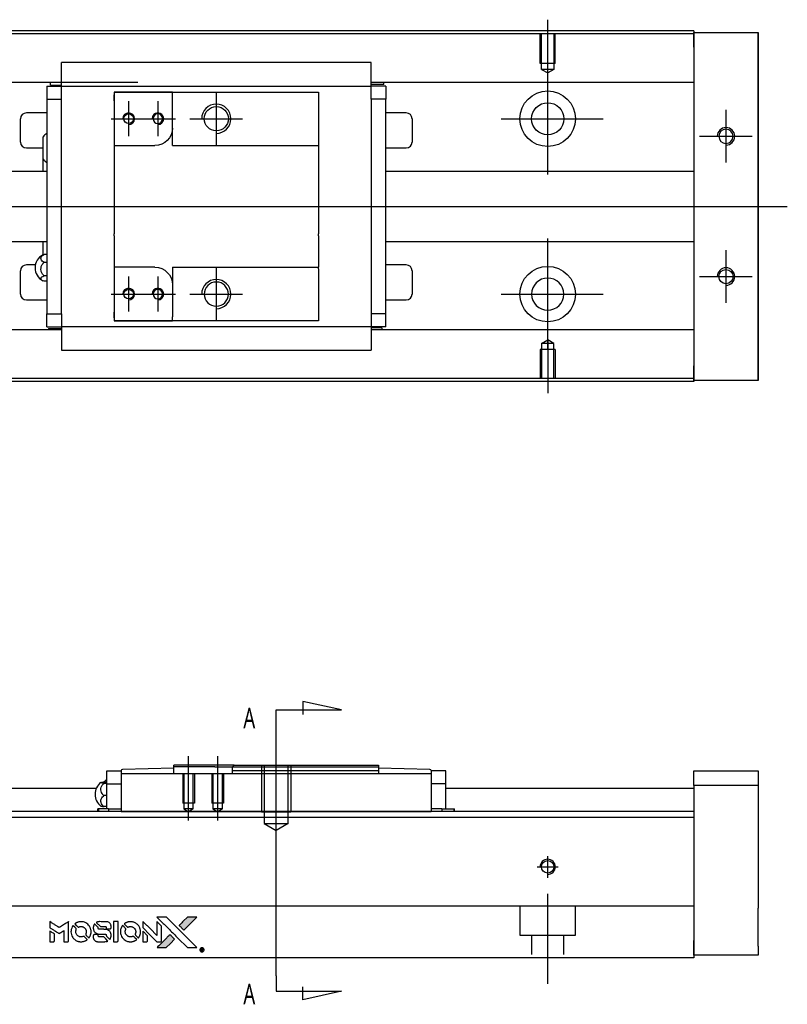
# Model space of a CAD drawing. Header units: millimetres. Extents: x -295 to 3135, y -1402 to 860.
# Tile 31 of 31: x 1608 to 1739, y -250 to -82. Entities that reach past the tile are written whole.
import ezdxf
from ezdxf.lldxf.tags import DXFTag

# ---------------------------------------------------------------- set-up
doc = ezdxf.new("R2010")
doc.units = ezdxf.units.MM
doc.layers.get('0').update_dxf_attribs({"linetype": 'CONTINUOUS'})
doc.styles.add('CHN', font='Microsoft JhengHei.ttf')
tags = doc.linetypes.add('DASHED', pattern=[25.72, 12.86, -12.86]).pattern_tags.tags
tags[6:7] = [DXFTag(74, 4), DXFTag(75, 0), DXFTag(340, '0'), DXFTag(46, 0.0), DXFTag(50, 0.0), DXFTag(44, 0.0), DXFTag(45, 0.0)]
tags[4:5] = [DXFTag(74, 4), DXFTag(75, 0), DXFTag(340, '0'), DXFTag(46, 0.0), DXFTag(50, 0.0), DXFTag(44, 0.0), DXFTag(45, 0.0)]
tags = doc.linetypes.add('HIDDEN', pattern=[0.5, 0.25, -0.25]).pattern_tags.tags
tags[6:7] = [DXFTag(74, 4), DXFTag(75, 0), DXFTag(340, '0'), DXFTag(46, 0.0), DXFTag(50, 0.0), DXFTag(44, 0.0), DXFTag(45, 0.0)]
tags[4:5] = [DXFTag(74, 4), DXFTag(75, 0), DXFTag(340, '0'), DXFTag(46, 0.0), DXFTag(50, 0.0), DXFTag(44, 0.0), DXFTag(45, 0.0)]

# ---------------------------------------------------------------- blocks, each defined once
blk = doc.blocks.new('MosionX logo(完整正式版)')
h = blk.add_hatch(color=22)
h.dxf.hatch_style = 1
h.paths.add_polyline_path([(-1416, 1831), (-1517, 1831), (-1619, 1831), (-1707, 1742, 0.000288), (-1740, 1709, 0.000479), (-1769, 1680, 0.000013), (-1794, 1654, 0.197177), (-1794, 1654, 0.197497), (-1794, 1653, 0.00004), (-1779, 1638, 0.000834), (-1763, 1622, 0.000506), (-1744, 1603), (-1694, 1552), (-1555, 1692)])
h.paths.add_polyline_path([(-1892, 1355), (-1942, 1405, 0.000476), (-1962, 1424, 0.000789), (-1978, 1441, 0.000035), (-1993, 1455, 0.19758), (-1993, 1456, 0.198396), (-1994, 1455, 0.000019), (-2014, 1435, 0.000582), (-2036, 1413, 0.000351), (-2062, 1387, 0.000108), (-2174, 1275, 0.000692), (-2230, 1218, 0.000077), (-2269, 1179, 0.197527), (-2269, 1178, 0.410181), (-2269, 1177, 0.000493), (-2248, 1177, 0.002424), (-2219, 1177, 0.000529), (-2169, 1177), (-2070, 1177), (-1981, 1266)])
at = {"color": 22}
for points in [[(-4562, 1668), (-4562, 1603), (-4545, 1592, -0.000297), (-4534, 1586, -0.000037), (-4510, 1571, -0.000043), (-4482, 1554, -0.000036), (-4452, 1535, 0.000044), (-4422, 1517, 0.000063), (-4396, 1501, 0.000035), (-4374, 1488, 0.0009), (-4368, 1484), (-4360, 1479), (-4348, 1486, 0.001175), (-4342, 1490, 0.000208), (-4329, 1498, 0.000225), (-4315, 1506, 0.000203), (-4300, 1516, -0.000711), (-4286, 1525, -0.001119), (-4274, 1532, -0.000263), (-4263, 1539, -0.04589), (-4262, 1539, -0.519312), (-4261, 1539, -0.001914), (-4261, 1521, -0.003124), (-4260, 1493, -0.000285), (-4260, 1421), (-4260, 1303), (-4219, 1303, 0.001727), (-4189, 1303, 0.025279), (-4179, 1303, 0.073886), (-4173, 1305, 0.07426), (-4167, 1308, 0.03264), (-4166, 1310, 0.01784), (-4164, 1311, 0.017712), (-4163, 1313, 0.026854), (-4162, 1315), (-4160, 1319), (-4160, 1526), (-4159, 1733), (-4162, 1731, -0.004595), (-4163, 1730, -0.00016), (-4169, 1726, -0.000298), (-4177, 1722, -0.000208), (-4185, 1717, 0.000986), (-4210, 1701, 0.00025), (-4250, 1676, 0.000268), (-4292, 1650, 0.000436), (-4329, 1627, -0.002932), (-4341, 1619, -0.004718), (-4351, 1613, -0.001113), (-4360, 1608, -0.227179), (-4361, 1608, -0.045982), (-4362, 1608, -0.000145), (-4374, 1616, -0.000825), (-4387, 1624, -0.000517), (-4403, 1634, 0.000056), (-4458, 1668, 0.000289), (-4488, 1687, 0.000481), (-4511, 1701, 0.000418), (-4535, 1715), (-4562, 1732)], [(-3917, 1731, 0.024131), (-3935, 1728, 0.022344), (-3954, 1723, 0.021883), (-3972, 1717, 0.020884), (-3990, 1709, 0.010669), (-4000, 1703, 0.010389), (-4011, 1697, 0.010913), (-4020, 1692, 0.022227), (-4026, 1687), (-4029, 1685), (-3996, 1653, 0.002452), (-3984, 1640, 0.003628), (-3972, 1630, 0.001662), (-3963, 1621, 0.070159), (-3960, 1619, 0.047671), (-3958, 1618, 0.018624), (-3956, 1618, 0.017921), (-3953, 1617, 0.018804), (-3950, 1617, 0.018255), (-3946, 1617, 0.041312), (-3943, 1617, 0.037164), (-3939, 1618, 0.012342), (-3935, 1620, -0.015101), (-3924, 1624, -0.035998), (-3916, 1626, -0.033244), (-3907, 1627, -0.011249), (-3894, 1627, -0.004059), (-3883, 1627, -0.019693), (-3877, 1627, -0.027943), (-3872, 1626, -0.014411), (-3866, 1624, -0.033089), (-3851, 1619, -0.033887), (-3838, 1613, -0.034021), (-3825, 1604, -0.033942), (-3814, 1594, -0.02816), (-3804, 1582, -0.035032), (-3796, 1570, -0.035269), (-3790, 1557, -0.029196), (-3785, 1543, -0.037862), (-3782, 1526, -0.043657), (-3782, 1510, -0.043064), (-3784, 1494, -0.035184), (-3790, 1477, 0.033699), (-3792, 1470, 0.052815), (-3793, 1463, 0.059167), (-3793, 1456, 0.058972), (-3791, 1450, 0.059208), (-3788, 1445, 0.021125), (-3783, 1439, 0.008691), (-3773, 1429, 0.000851), (-3749, 1405, 0.001873), (-3736, 1393, 0.013884), (-3730, 1387, 0.022355), (-3726, 1385, 0.341453), (-3725, 1385, 0.073011), (-3722, 1388, 0.004587), (-3714, 1399, 0.00748), (-3707, 1411, 0.016837), (-3702, 1420, 0.028606), (-3692, 1443, 0.031352), (-3685, 1465, 0.031004), (-3681, 1489, 0.0268), (-3680, 1514, 0.026698), (-3681, 1541, 0.03002), (-3686, 1566, 0.030357), (-3693, 1590, 0.028554), (-3703, 1614, 0.062944), (-3732, 1658, 0.062206), (-3772, 1694, 0.062448), (-3819, 1719, 0.064355), (-3870, 1731, 0.017377), (-3880, 1731, 0.008369), (-3893, 1731, 0.008367), (-3907, 1731, 0.01757)], [(-3516, 1731, 0.018538), (-3522, 1730, 0.010695), (-3530, 1729, 0.01068), (-3538, 1727, 0.017678), (-3544, 1725, 0.013849), (-3551, 1722, 0.011814), (-3559, 1719, 0.004513), (-3566, 1716, 0.290035), (-3566, 1715, 0.196418), (-3566, 1714, 0.000124), (-3554, 1702, 0.001477), (-3540, 1688, 0.000898), (-3524, 1671), (-3481, 1629), (-3427, 1628, -0.001471), (-3387, 1628, -0.028714), (-3374, 1627, -0.097073), (-3367, 1625, -0.084199), (-3361, 1620, -0.042698), (-3359, 1616, -0.053912), (-3357, 1612, -0.051004), (-3356, 1608, -0.032967), (-3355, 1602, 0.00807), (-3355, 1600, 0.003023), (-3355, 1596, 0.002994), (-3355, 1592, 0.003629), (-3355, 1588), (-3354, 1579), (-3313, 1579, 0.001618), (-3293, 1579, 0.005206), (-3280, 1579, 0.00535), (-3271, 1579, 0.060675), (-3268, 1580, 0.048484), (-3266, 1581, 0.02389), (-3264, 1582, 0.022812), (-3261, 1584, 0.02462), (-3259, 1586, 0.061781), (-3255, 1591, 0.080179), (-3253, 1596, 0.048561), (-3252, 1604, 0.010021), (-3251, 1619, 0.016602), (-3252, 1638, 0.031409), (-3254, 1653, 0.036474), (-3258, 1666, 0.03439), (-3263, 1679, 0.065928), (-3277, 1699, 0.069066), (-3296, 1715, 0.065697), (-3319, 1725, 0.051559), (-3346, 1731, 0.020904), (-3360, 1731, 0.000451), (-3431, 1731, 0.000419), (-3502, 1732, 0.022759)], [(-3202, 1517), (-3202, 1303), (-3160, 1303), (-3118, 1303), (-3113, 1306, 0.071429), (-3109, 1309, 0.054799), (-3105, 1313, 0.053585), (-3102, 1318, 0.060698), (-3101, 1323, 0.033975), (-3100, 1332, 0.000112), (-3100, 1441, 0.000726), (-3100, 1548, 0.001084), (-3101, 1641), (-3102, 1732), (-3152, 1732), (-3202, 1732)], [(-2860, 1730, 0.023681), (-2878, 1728, 0.022402), (-2896, 1723, 0.021929), (-2914, 1717, 0.020503), (-2931, 1709, 0.013745), (-2941, 1704, 0.009767), (-2952, 1698, 0.009658), (-2962, 1691, 0.027804), (-2968, 1687), (-2971, 1685), (-2939, 1653, 0.002053), (-2924, 1638, 0.006738), (-2914, 1628, 0.007826), (-2907, 1622, 0.063909), (-2903, 1619, 0.061532), (-2897, 1617, 0.068674), (-2891, 1617, 0.052072), (-2885, 1618, 0.019648), (-2875, 1621, -0.018366), (-2864, 1624, -0.0288), (-2854, 1626, -0.029061), (-2844, 1627, -0.019155), (-2832, 1627, -0.053809), (-2807, 1624, -0.058833), (-2784, 1615, -0.058566), (-2764, 1601, -0.052525), (-2746, 1582, -0.044733), (-2737, 1566, -0.040573), (-2729, 1547, -0.041123), (-2725, 1529, -0.04951), (-2725, 1511, -0.017369), (-2725, 1502, -0.024255), (-2727, 1495, -0.023787), (-2729, 1487, -0.015798), (-2732, 1479, 0.010631), (-2734, 1474, 0.033653), (-2735, 1470, 0.037806), (-2736, 1467, 0.016307), (-2736, 1462, 0.068179), (-2734, 1453, 0.095747), (-2731, 1446, 0.033418), (-2722, 1436, 0.002133), (-2695, 1409, 0.001452), (-2680, 1395, 0.012393), (-2673, 1388, 0.020479), (-2668, 1385, 0.344362), (-2667, 1385, 0.074287), (-2663, 1388, 0.005454), (-2656, 1400, 0.008391), (-2649, 1412, 0.017097), (-2643, 1422, 0.027375), (-2635, 1442, 0.02835), (-2628, 1463, 0.027723), (-2624, 1485, 0.023913), (-2623, 1509, 0.027047), (-2623, 1537, 0.031685), (-2627, 1563, 0.032425), (-2634, 1588, 0.031013), (-2644, 1612, 0.037914), (-2661, 1641, 0.040153), (-2682, 1667, 0.039834), (-2707, 1688, 0.036173), (-2736, 1707, 0.040752), (-2765, 1719, 0.035885), (-2796, 1728, 0.035491), (-2828, 1731, 0.037615)], [(-2572, 1669), (-2572, 1604), (-2422, 1453), (-2271, 1303), (-2229, 1303, 0.0008), (-2202, 1303, 0.010795), (-2192, 1303, 0.030495), (-2186, 1304, 0.080372), (-2183, 1305, 0.03816), (-2179, 1308, 0.041799), (-2176, 1310, 0.042486), (-2174, 1314, 0.042078), (-2172, 1317, 0.099276), (-2170, 1322, 0.003302), (-2170, 1343, 0.002586), (-2170, 1380, 0.000204), (-2170, 1477), (-2170, 1633), (-2221, 1683), (-2271, 1733), (-2271, 1583), (-2272, 1433), (-2419, 1582, 0.000253), (-2476, 1639, 0.000412), (-2524, 1687, 0.000041), (-2567, 1730, 0.041338), (-2570, 1732), (-2572, 1734)], [(-2150, 1708, -0.000056), (-2089, 1647, -0.000021), (-2004, 1562, -0.000021), (-1911, 1469, -0.000025), (-1823, 1381), (-1619, 1177), (-1518, 1177), (-1417, 1177), (-1553, 1315, 0.000274), (-1619, 1381, 0.000123), (-1705, 1467, 0.000121), (-1797, 1559, 0.000165), (-1879, 1641), (-2068, 1831), (-2170, 1831), (-2272, 1831)], [(-1707, 1742, 0.000288), (-1740, 1709, 0.000479), (-1769, 1680, 0.000013), (-1794, 1654, 0.197177), (-1794, 1654, 0.197497), (-1794, 1653, 0.00004), (-1779, 1638, 0.000836), (-1763, 1622, 0.000505), (-1744, 1603), (-1694, 1552), (-1555, 1692), (-1416, 1831), (-1517, 1831), (-1619, 1831)], [(-4562, 1417), (-4562, 1303), (-4521, 1303, 0.000842), (-4494, 1303, 0.010591), (-4484, 1303, 0.028995), (-4479, 1303, 0.069543), (-4475, 1305, 0.051063), (-4471, 1307, 0.039932), (-4468, 1310, 0.039414), (-4465, 1314, 0.045845), (-4462, 1318, 0.094811), (-4461, 1322, 0.007124), (-4461, 1333, 0.004713), (-4461, 1352, 0.000534), (-4461, 1395), (-4461, 1469), (-4471, 1475, 0.000828), (-4502, 1494, 0.000879), (-4532, 1513, 0.000048), (-4561, 1530, 0.137596), (-4562, 1531, 0.413028), (-4562, 1530, 0.000016), (-4562, 1497, 0.000623), (-4562, 1460, 0.000374)], [(-4068, 1643, 0.064158), (-4094, 1594, 0.06356), (-4108, 1539, 0.064004), (-4107, 1483, 0.066747), (-4091, 1429, 0.04321), (-4073, 1396, 0.044737), (-4050, 1367, 0.044901), (-4021, 1342, 0.044184), (-3989, 1323, 0.026293), (-3965, 1313, 0.033344), (-3941, 1306, 0.033227), (-3917, 1303, 0.025815), (-3890, 1302, 0.023119), (-3864, 1304, 0.031044), (-3841, 1308, 0.031337), (-3819, 1315, 0.024258), (-3796, 1325, 0.015622), (-3788, 1329, 0.008495), (-3778, 1335, 0.008415), (-3769, 1341, 0.020814), (-3763, 1346), (-3760, 1348), (-3791, 1379, 0.002843), (-3814, 1403, 0.033917), (-3823, 1411, 0.087906), (-3831, 1414, 0.073302), (-3839, 1416, 0.022047), (-3843, 1415, 0.026465), (-3847, 1415, 0.022233), (-3851, 1414, 0.009985), (-3857, 1412, -0.039011), (-3876, 1407, -0.044398), (-3896, 1406, -0.045096), (-3915, 1408, -0.04265), (-3934, 1413, -0.071154), (-3961, 1428, -0.068827), (-3983, 1450, -0.068713), (-3998, 1476, -0.070507), (-4005, 1506, -0.028605), (-4006, 1519, -0.031418), (-4005, 1531, -0.031044), (-4002, 1544, -0.02668), (-3998, 1556, 0.038913), (-3996, 1564, 0.043732), (-3995, 1571, 0.047754), (-3995, 1578, 0.075756), (-3997, 1583, 0.07294), (-3999, 1586, 0.003456), (-4006, 1594, 0.005023), (-4017, 1605, 0.002422), (-4030, 1619, 0.000819), (-4042, 1631, 0.001349), (-4053, 1641, 0.0001), (-4062, 1650, 0.205335), (-4062, 1651, 0.219821), (-4063, 1650, 0.002494), (-4064, 1648, 0.007089), (-4066, 1646, 0.004494)], [(-3610, 1675, 0.023289), (-3616, 1665, 0.026845), (-3621, 1655, 0.026047), (-3626, 1644, 0.019751), (-3629, 1631, 0.013249), (-3631, 1624, 0.025169), (-3631, 1618, 0.016532), (-3632, 1611, 0.002937), (-3632, 1598, 0.003317), (-3632, 1586, 0.011808), (-3631, 1578, 0.01777), (-3631, 1572, 0.021476), (-3630, 1567, 0.04325), (-3623, 1544, 0.045753), (-3612, 1523, 0.04649), (-3598, 1505, 0.047672), (-3581, 1490, 0.025315), (-3573, 1485, 0.015208), (-3564, 1480, 0.01512), (-3554, 1476, 0.022488), (-3546, 1473, 0.027857), (-3532, 1469, 0.034138), (-3519, 1467, 0.014286), (-3499, 1467, 0.00124), (-3449, 1467, -0.00103), (-3418, 1467, -0.002552), (-3396, 1466, -0.001594), (-3379, 1466, -0.047676), (-3374, 1466, -0.085307), (-3367, 1463, -0.097789), (-3361, 1457, -0.085947), (-3357, 1450, -0.051339), (-3356, 1440, 0.014634), (-3355, 1436, 0.015028), (-3355, 1433, 0.014927), (-3354, 1430, 0.059415), (-3353, 1429, 0.070595), (-3351, 1425, 0.00028), (-3315, 1389, 0.000111), (-3279, 1352, 0.200239), (-3277, 1352, 0.268906), (-3276, 1352, 0.001866), (-3271, 1361, 0.007532), (-3267, 1370, 0.017818), (-3263, 1376, 0.013256), (-3261, 1383, 0.011636), (-3258, 1391, 0.011528), (-3256, 1399, 0.012303), (-3254, 1407, 0.0423), (-3252, 1419, 0.013657), (-3252, 1437, 0.013857), (-3252, 1455, 0.037428), (-3254, 1468, 0.014927), (-3256, 1477, 0.0122), (-3259, 1486, 0.012518), (-3262, 1494, 0.023062), (-3265, 1501, 0.065961), (-3281, 1525, 0.06055), (-3304, 1545, 0.059676), (-3331, 1559, 0.060497), (-3360, 1567, 0.025683), (-3367, 1567, 0.001528), (-3386, 1567, 0.002124), (-3410, 1568, 0.001173), (-3439, 1568, -0.000809), (-3490, 1568, -0.017164), (-3506, 1568, -0.063931), (-3514, 1570, -0.108429), (-3520, 1573, -0.052941), (-3523, 1577, -0.063675), (-3525, 1582, -0.050562), (-3526, 1587, -0.020337), (-3527, 1595, 0.009897), (-3528, 1599, 0.016482), (-3528, 1603, 0.019019), (-3529, 1606, 0.06043), (-3530, 1608, 0.076267), (-3533, 1613, 0.00054), (-3566, 1646, 0.000307), (-3601, 1680, 0.142594), (-3604, 1681, 0.232419), (-3604, 1681, 0.022995), (-3606, 1680, 0.024627), (-3608, 1678, 0.015407)], [(-3011, 1643, 0.018008), (-3017, 1634, 0.009842), (-3023, 1622, 0.009807), (-3030, 1610, 0.015716), (-3035, 1599, 0.048467), (-3047, 1561, 0.045841), (-3052, 1520, 0.046006), (-3049, 1479, 0.049638), (-3039, 1441, 0.064819), (-3012, 1391, 0.06695), (-2974, 1350, 0.066691), (-2926, 1320, 0.063505), (-2872, 1304, 0.03135), (-2858, 1302, 0.010439), (-2837, 1302, 0.010391), (-2817, 1302, 0.032408), (-2803, 1304, 0.015696), (-2787, 1307, 0.018095), (-2771, 1312, 0.018551), (-2757, 1317, 0.018352), (-2743, 1323, 0.015568), (-2733, 1328, 0.009832), (-2723, 1334, 0.009795), (-2713, 1341, 0.023727), (-2706, 1346), (-2703, 1348), (-2734, 1379, 0.001528), (-2751, 1397, 0.010022), (-2760, 1406, 0.019586), (-2766, 1411, 0.061865), (-2771, 1413, 0.055054), (-2777, 1415, 0.061607), (-2784, 1416, 0.048725), (-2792, 1415, 0.020221), (-2802, 1412, -0.017722), (-2813, 1409, -0.02685), (-2822, 1407, -0.02759), (-2832, 1406, -0.020233), (-2843, 1406, -0.04793), (-2864, 1409, -0.048386), (-2883, 1416, -0.047866), (-2901, 1426, -0.044964), (-2917, 1440, -0.04333), (-2931, 1457, -0.050921), (-2941, 1475, -0.051473), (-2946, 1495, -0.0459), (-2948, 1516, -0.019014), (-2948, 1526, -0.024114), (-2947, 1535, -0.025081), (-2945, 1544, -0.023892), (-2942, 1553, 0.008624), (-2939, 1560, 0.026486), (-2938, 1564, 0.035074), (-2937, 1568, 0.02756), (-2937, 1573, 0.087163), (-2939, 1580, 0.073291), (-2942, 1587, 0.028074), (-2951, 1596, 0.002594), (-2973, 1619), (-3005, 1651)], [(-2572, 1416), (-2572, 1303), (-2530, 1303), (-2488, 1303), (-2483, 1306, 0.03146), (-2480, 1308, 0.026444), (-2478, 1310, 0.026444), (-2476, 1312, 0.031457), (-2475, 1314), (-2472, 1319), (-2471, 1375), (-2471, 1431), (-2521, 1481, 0.000745), (-2540, 1499, 0.001228), (-2556, 1515, 0.000087), (-2571, 1529, 0.195134), (-2571, 1530, 0.412117), (-2572, 1529, 0.000048), (-2572, 1496, 0.00109), (-2572, 1460, 0.000653)], [(-3615, 1454, 0.065483), (-3620, 1451, 0.053271), (-3625, 1447, 0.052018), (-3628, 1443, 0.0556), (-3631, 1437, 0.036839), (-3632, 1434, 0.026922), (-3632, 1430, 0.016905), (-3633, 1424, 0.004317), (-3633, 1416, 0.016369), (-3632, 1397, 0.029936), (-3630, 1382, 0.03418), (-3627, 1369, 0.031327), (-3621, 1356, 0.046935), (-3612, 1340, 0.054053), (-3600, 1327, 0.053701), (-3585, 1317, 0.045364), (-3568, 1309, 0.032479), (-3552, 1305, 0.03386), (-3537, 1303, 0.013578), (-3512, 1303, 0.001155), (-3450, 1303, 0.000413), (-3396, 1303, 0.005008), (-3375, 1304, 0.013199), (-3364, 1304, 0.033956), (-3355, 1305, 0.013909), (-3347, 1308, 0.010864), (-3337, 1310, 0.010938), (-3329, 1313, 0.028702), (-3323, 1316), (-3318, 1318), (-3362, 1362), (-3405, 1406), (-3455, 1406, -0.001504), (-3477, 1406, -0.00328), (-3493, 1406, -0.001901), (-3506, 1406, -0.061333), (-3510, 1407, -0.063621), (-3514, 1409, -0.048633), (-3518, 1412, -0.046769), (-3522, 1415, -0.047961), (-3525, 1420, -0.02678), (-3526, 1424, -0.050957), (-3527, 1427, -0.029398), (-3528, 1431, -0.00401), (-3528, 1441), (-3529, 1456), (-3569, 1456, 0.001061), (-3593, 1456, 0.009147), (-3604, 1455, 0.020721), (-3611, 1455, 0.051619)], [(-2062, 1387, 0.000108), (-2174, 1275, 0.000692), (-2230, 1218, 0.000077), (-2269, 1179, 0.197527), (-2269, 1178, 0.410182), (-2269, 1177, 0.000493), (-2248, 1177, 0.002424), (-2219, 1177, 0.000529), (-2170, 1177), (-2070, 1177), (-1981, 1266), (-1892, 1355), (-1942, 1405, 0.000476), (-1962, 1424, 0.000789), (-1978, 1441, 0.000035), (-1993, 1455, 0.19758), (-1993, 1456, 0.198396), (-1994, 1455, 0.000019), (-2014, 1435, 0.000582), (-2036, 1413, 0.000351)], [(-1319, 1173, 0.082374), (-1332, 1167, 0.083404), (-1342, 1157, 0.082663), (-1349, 1145, 0.07897), (-1351, 1130, 0.084941), (-1349, 1114, 0.08953), (-1341, 1100, 0.090743), (-1329, 1090, 0.090193), (-1313, 1085, 0.10067), (-1296, 1085, 0.099454), (-1281, 1093, 0.097736), (-1269, 1106, 0.09365), (-1263, 1122, 0.07584), (-1263, 1135, 0.068415), (-1267, 1148, 0.068328), (-1274, 1159, 0.075277), (-1283, 1168, 0.059367), (-1291, 1172, 0.048986), (-1300, 1174, 0.048519), (-1310, 1174, 0.055347)], [(-1325, 1129), (-1325, 1104), (-1322, 1104), (-1319, 1104), (-1319, 1114), (-1319, 1125), (-1313, 1125), (-1306, 1126), (-1302, 1119, -0.003356), (-1300, 1116, -0.002757), (-1298, 1113, -0.002784), (-1296, 1110, -0.007382), (-1295, 1108, 0.019487), (-1294, 1105, 0.098302), (-1293, 1104, 0.116932), (-1291, 1104, 0.032798), (-1289, 1104), (-1285, 1104), (-1288, 1108, 0.005748), (-1289, 1111, 0.002522), (-1291, 1114, 0.002495), (-1293, 1117, 0.00334), (-1295, 1120), (-1299, 1126), (-1296, 1128, 0.066516), (-1292, 1130, 0.085926), (-1290, 1133, 0.082934), (-1289, 1137, 0.05747), (-1289, 1141, 0.023576), (-1289, 1144, 0.043538), (-1289, 1146, 0.050891), (-1290, 1148, 0.049897), (-1291, 1149, 0.067884), (-1295, 1152, 0.077412), (-1298, 1154, 0.049266), (-1304, 1154, 0.012208), (-1313, 1155), (-1325, 1155)], [(-1298, 1147, -0.120545), (-1296, 1144, -0.09136), (-1295, 1141, -0.087576), (-1296, 1137, -0.098026), (-1297, 1134, -0.079907), (-1299, 1133, -0.087697), (-1300, 1132, -0.041371), (-1303, 1132, -0.005557), (-1309, 1132), (-1319, 1131), (-1319, 1140), (-1319, 1149), (-1310, 1149, -0.007471), (-1305, 1149, -0.035301), (-1302, 1148, -0.060486), (-1300, 1148, -0.063546)]]:
    blk.add_lwpolyline(points, format="xyb", close=True, dxfattribs=at)

msp = doc.modelspace()

# ---------------------------------------------------------------- linework, layer by layer
for p, q in [((1698.05, -90.88), (1698.05, -81.76)), ((1698.05, -108.24), (1698.05, -89.19)), ((1641.35, -94.21), (1641.35, -103.21)), ((1626.35, -95.71), (1626.35, -101.71)), ((1631.35, -95.71), (1631.35, -101.71)), ((1728.55, -97.21), (1728.55, -106.21)), ((1623.35, -98.71), (1629.35, -98.71)), ((1628.35, -98.71), (1634.35, -98.71)), ((1636.85, -98.71), (1645.85, -98.71)), ((1690.1, -98.71), (1707.57, -98.71)), ((1724.05, -101.71), (1733.05, -101.71)), ((1509.05, -113.71), (1622.48, -113.71)), ((1622.48, -113.71), (1739.05, -113.71)), ((1698.05, -138.24), (1698.05, -119.19)), ((1728.55, -121.21), (1728.55, -130.21)), ((1641.35, -124.21), (1641.35, -133.21)), ((1626.35, -125.71), (1626.35, -131.71)), ((1631.35, -125.71), (1631.35, -131.71)), ((1724.05, -125.71), (1733.05, -125.71)), ((1623.35, -128.71), (1629.35, -128.71)), ((1628.35, -128.71), (1634.35, -128.71)), ((1636.85, -128.71), (1645.85, -128.71)), ((1690.1, -128.71), (1707.57, -128.71)), ((1698.05, -136.54), (1698.05, -145.67)), ((1662.75, -199.84), (1656.16, -198.41)), ((1656.16, -198.41), (1656.16, -200.64)), ((1651.6, -199.84), (1662.75, -199.84)), ((1651.6, -202.48), (1651.6, -199.84)), ((1651.6, -245.35), (1651.6, -202.48)), ((1651.6, -222.28), (1651.6, -206.28)), ((1636.6, -218.78), (1636.6, -207.78)), ((1641.6, -218.78), (1641.6, -207.78)), ((1651.6, -245.35), (1651.6, -247.98)), ((1656.16, -249.42), (1656.16, -247.19)), ((1651.6, -247.98), (1662.75, -247.98)), ((1662.75, -247.98), (1656.16, -249.42))]:
    msp.add_line(p, q)
at = {"linetype": 'Continuous'}
for p, q in [((1630.19, -83.67), (1573.05, -83.67)), ((1630.06, -84.17), (1573.05, -84.17)), ((1723.05, -84.17), (1630.06, -84.17)), ((1723.05, -83.67), (1630.19, -83.67)), ((1723.05, -83.67), (1723.05, -83.96)), ((1723.05, -86.46), (1723.05, -83.96)), ((1723.05, -83.96), (1734.05, -83.96)), ((1734.05, -83.96), (1734.05, -86.46)), ((1734.05, -83.96), (1734.05, -83.96)), ((1734.05, -83.96), (1734.05, -83.96)), ((1734.05, -83.96), (1734.05, -87.78)), ((1734.05, -87.78), (1734.05, -83.96)), ((1734.05, -83.96), (1734.05, -87.78)), ((1734.05, -86.46), (1734.05, -84.96)), ((1734.05, -87.78), (1734.05, -84.96)), ((1723.05, -86.46), (1723.05, -140.96)), ((1734.05, -86.46), (1734.05, -140.96)), ((1734.05, -140.96), (1734.05, -86.46)), ((1614.85, -92.81), (1614.85, -89.1)), ((1667.85, -89.1), (1614.85, -89.1)), ((1667.85, -89.1), (1614.85, -89.1)), ((1667.85, -89.24), (1667.85, -89.1)), ((1667.85, -92.81), (1667.85, -89.24)), ((1627.92, -92.49), (1573.05, -92.49)), ((1614.85, -92.49), (1611.48, -92.49)), ((1613, -92.94), (1613, -92.49)), ((1723.05, -92.49), (1667.85, -92.49)), ((1671.22, -92.49), (1667.85, -92.49)), ((1670.03, -92.84), (1670.03, -92.49)), ((1612.35, -93.14), (1612.35, -95.34)), ((1612.35, -93.14), (1614.85, -93.14)), ((1613, -92.94), (1614.85, -92.94)), ((1614.85, -93.14), (1614.85, -92.81)), ((1614.85, -94.14), (1614.85, -93.14)), ((1614.85, -93.14), (1667.85, -93.14)), ((1614.85, -95.34), (1614.85, -94.14)), ((1623.85, -94.14), (1623.85, -95.64)), ((1633.85, -94.14), (1623.85, -94.14)), ((1623.85, -94.14), (1633.85, -94.14)), ((1633.85, -94.14), (1658.85, -94.14)), ((1633.85, -94.84), (1633.85, -94.14)), ((1658.85, -94.14), (1658.85, -95.14)), ((1667.85, -93.14), (1667.85, -92.81)), ((1670.03, -92.84), (1667.85, -92.84)), ((1670.35, -93.14), (1667.85, -93.14)), ((1667.85, -94.14), (1667.85, -93.14)), ((1667.85, -95.34), (1667.85, -94.14)), ((1670.35, -93.14), (1670.35, -95.34)), ((1612.35, -95.34), (1614.85, -95.34)), ((1612.35, -95.34), (1612.35, -132.09)), ((1614.85, -95.82), (1614.85, -95.34)), ((1614.85, -95.82), (1614.85, -95.38)), ((1614.85, -131.61), (1614.85, -95.82)), ((1623.85, -95.64), (1623.85, -94.64)), ((1623.85, -95.64), (1623.85, -103.31)), ((1633.85, -100.31), (1633.85, -94.84)), ((1658.85, -95.14), (1658.85, -103.01)), ((1667.85, -95.34), (1667.85, -95.82)), ((1670.35, -95.34), (1667.85, -95.34)), ((1667.85, -95.38), (1667.85, -95.82)), ((1667.85, -95.82), (1667.85, -131.61)), ((1670.35, -132.09), (1670.35, -95.34)), ((1607.85, -102.71), (1607.85, -98.71)), ((1612.35, -97.71), (1608.85, -97.71)), ((1673.85, -97.71), (1670.35, -97.71)), ((1674.85, -98.71), (1674.85, -102.71)), ((1633.85, -103.31), (1633.85, -100.31)), ((1611.7, -105.63), (1611.7, -101.78)), ((1608.85, -103.71), (1611.7, -103.71)), ((1623.85, -103.31), (1623.85, -108.71)), ((1623.85, -103.31), (1630.85, -103.31)), ((1633.85, -103.31), (1658.85, -103.31)), ((1658.85, -103.01), (1658.85, -103.31)), ((1658.85, -103.31), (1658.85, -108.71)), ((1670.35, -103.71), (1673.85, -103.71)), ((1611.7, -107.71), (1611.7, -105.63)), ((1611.7, -107.71), (1611.7, -105.63)), ((1611.7, -107.71), (1611.7, -105.63)), ((1612.35, -107.71), (1576.35, -107.71)), ((1723.05, -107.71), (1670.35, -107.71)), ((1623.85, -108.71), (1623.85, -109.01)), ((1623.85, -109.01), (1623.85, -118.41)), ((1658.85, -108.71), (1658.85, -109.01)), ((1658.85, -109.01), (1658.85, -118.41)), ((1623.85, -118.71), (1623.85, -118.41)), ((1623.85, -118.71), (1623.85, -124.11)), ((1658.85, -118.71), (1658.85, -118.41)), ((1658.85, -118.71), (1658.85, -124.11)), ((1576.35, -119.71), (1612.35, -119.71)), ((1611.7, -122.04), (1611.7, -119.71)), ((1670.35, -119.71), (1723.05, -119.71)), ((1612.35, -121.92), (1611.89, -121.92)), ((1610.4, -123.71), (1608.85, -123.71)), ((1611.89, -123.27), (1612.35, -123.27)), ((1630.85, -124.11), (1623.85, -124.11)), ((1623.85, -124.11), (1623.85, -131.79)), ((1633.85, -124.11), (1633.85, -127.11)), ((1633.85, -124.11), (1658.85, -124.11)), ((1658.85, -124.41), (1658.85, -124.11)), ((1658.85, -124.41), (1658.85, -132.29)), ((1673.85, -123.71), (1670.35, -123.71)), ((1607.85, -128.71), (1607.85, -124.71)), ((1612.35, -125.57), (1611.89, -125.57)), ((1674.85, -124.71), (1674.85, -128.71)), ((1612.35, -126.51), (1611.89, -126.51)), ((1633.85, -127.11), (1633.85, -132.59)), ((1608.85, -129.71), (1612.35, -129.71)), ((1670.35, -129.71), (1673.85, -129.71)), ((1612.35, -134.29), (1612.35, -132.09)), ((1612.35, -132.09), (1614.85, -132.09)), ((1614.85, -132.09), (1614.85, -131.61)), ((1614.85, -132.05), (1614.85, -131.61)), ((1614.85, -132.09), (1614.85, -133.29)), ((1623.85, -131.79), (1623.85, -133.29)), ((1623.85, -132.79), (1623.85, -131.79)), ((1633.85, -133.29), (1633.85, -132.59)), ((1658.85, -132.29), (1658.85, -133.29)), ((1667.85, -131.61), (1667.85, -132.05)), ((1667.85, -131.61), (1667.85, -132.09)), ((1667.85, -132.09), (1667.85, -133.29)), ((1670.35, -132.09), (1667.85, -132.09)), ((1670.35, -134.29), (1670.35, -132.09)), ((1612.35, -134.29), (1614.85, -134.29)), ((1612.66, -134.59), (1614.85, -134.59)), ((1612.66, -134.59), (1612.66, -134.84)), ((1614.85, -133.29), (1614.85, -134.29)), ((1614.85, -134.29), (1614.85, -134.62)), ((1667.85, -134.29), (1614.85, -134.29)), ((1614.85, -134.62), (1614.85, -138.19)), ((1623.85, -133.29), (1633.85, -133.29)), ((1633.85, -133.29), (1623.85, -133.29)), ((1658.85, -133.29), (1633.85, -133.29)), ((1667.85, -133.29), (1667.85, -134.29)), ((1670.35, -134.29), (1667.85, -134.29)), ((1667.85, -134.29), (1667.85, -134.62)), ((1669.69, -134.49), (1667.85, -134.49)), ((1667.85, -134.62), (1667.85, -138.19)), ((1669.69, -134.49), (1669.69, -134.84)), ((1614.85, -134.84), (1573.05, -134.84)), ((1614.85, -134.84), (1611.81, -134.84)), ((1723.05, -134.84), (1667.85, -134.84)), ((1670.89, -134.84), (1667.85, -134.84)), ((1614.85, -138.19), (1614.85, -138.32)), ((1614.85, -138.32), (1667.85, -138.32)), ((1614.85, -138.32), (1667.85, -138.32)), ((1667.85, -138.19), (1667.85, -138.32)), ((1734.05, -139.65), (1734.05, -143.46)), ((1734.05, -142.46), (1734.05, -139.65)), ((1734.05, -139.65), (1734.05, -143.46)), ((1734.05, -143.46), (1734.05, -139.65)), ((1723.05, -143.46), (1723.05, -140.96)), ((1734.05, -142.46), (1734.05, -140.96)), ((1734.05, -140.96), (1734.05, -143.46)), ((1614.93, -143.17), (1573.05, -143.17)), ((1723.05, -143.17), (1614.93, -143.17)), ((1614.8, -143.67), (1573.05, -143.67)), ((1723.05, -143.67), (1614.8, -143.67)), ((1723.05, -143.46), (1723.05, -143.67)), ((1734.05, -143.46), (1723.05, -143.46)), ((1734.05, -143.46), (1734.05, -143.46)), ((1734.05, -143.46), (1734.05, -143.46)), ((1622.6, -212.48), (1622.6, -210.28)), ((1622.6, -210.28), (1625.1, -210.28)), ((1625.1, -210.28), (1625.1, -210.21)), ((1625.1, -210.28), (1625.1, -210.78)), ((1634.1, -209.78), (1625.29, -210.01)), ((1644.4, -209.28), (1634.1, -209.28)), ((1634.1, -209.58), (1634.1, -209.28)), ((1634.1, -209.78), (1634.1, -209.58)), ((1641.1, -209.58), (1634.1, -209.58)), ((1634.1, -210.78), (1634.1, -209.78)), ((1641.1, -209.58), (1644.1, -209.58)), ((1644.4, -209.28), (1644.1, -209.58)), ((1644.1, -210.28), (1644.1, -209.58)), ((1669.1, -210.28), (1644.1, -210.28)), ((1644.1, -210.78), (1644.1, -210.28)), ((1644.4, -209.28), (1669.1, -209.28)), ((1669.1, -209.28), (1669.1, -210.28)), ((1677.91, -210.01), (1669.1, -209.78)), ((1669.1, -210.28), (1669.1, -210.78)), ((1678.1, -210.21), (1678.1, -210.28)), ((1678.1, -210.28), (1678.1, -210.78)), ((1680.6, -210.28), (1678.1, -210.28)), ((1680.6, -212.48), (1680.6, -210.28)), ((1723.05, -210.28), (1734.05, -210.28)), ((1723.05, -212.78), (1723.05, -210.28)), ((1734.05, -210.28), (1734.05, -212.78)), ((1622.14, -212.17), (1622.6, -212.17)), ((1625.1, -210.78), (1625.1, -215.28)), ((1678.1, -210.78), (1625.1, -210.78)), ((1678.1, -210.78), (1678.1, -215.28)), ((1620.81, -213.28), (1584.55, -213.28)), ((1622.6, -212.41), (1622.14, -212.41)), ((1622.6, -212.48), (1625.1, -212.48)), ((1622.6, -215.78), (1622.6, -212.48)), ((1678.1, -212.48), (1678.1, -215.75)), ((1680.6, -212.48), (1678.1, -212.48)), ((1680.6, -215.78), (1680.6, -212.48)), ((1723.05, -213.28), (1680.6, -213.28)), ((1680.87, -213.28), (1680.6, -213.28)), ((1734.05, -212.78), (1723.05, -212.78)), ((1723.05, -212.78), (1723.05, -239.28)), ((1734.05, -212.78), (1734.05, -218.28)), ((1622.6, -214.51), (1622.14, -214.51)), ((1625.1, -215.28), (1625.1, -217.04)), ((1647.3, -217.23), (1573.05, -217.23)), ((1621.21, -216.78), (1621.1, -216.78)), ((1621.1, -217.23), (1621.1, -216.78)), ((1622.91, -216.78), (1621.21, -216.78)), ((1621.21, -216.78), (1621.21, -217.23)), ((1622.6, -216.39), (1622.14, -216.39)), ((1622.6, -216.78), (1622.6, -215.78)), ((1622.91, -216.78), (1625.1, -216.78)), ((1622.91, -216.78), (1622.91, -217.23)), ((1625.1, -217.04), (1625.1, -217.21)), ((1625.1, -217.21), (1678.1, -217.21)), ((1625.1, -217.21), (1625.1, -217.23)), ((1723.05, -217.23), (1647.3, -217.23)), ((1678.1, -215.75), (1678.1, -217.04)), ((1679.95, -216.78), (1678.1, -216.78)), ((1678.1, -217.04), (1678.1, -217.2)), ((1678.1, -217.21), (1678.1, -217.23)), ((1679.95, -216.78), (1681.99, -216.78)), ((1679.95, -216.78), (1679.95, -217.23)), ((1680.6, -216.78), (1680.6, -215.78)), ((1681.99, -216.78), (1682.1, -216.78)), ((1681.99, -216.78), (1681.99, -217.23)), ((1682.1, -217.23), (1682.1, -216.78)), ((1723.05, -218.23), (1573.05, -218.23)), ((1723.05, -218.23), (1723.05, -232.93)), ((1734.05, -224.78), (1734.05, -233.78)), ((1643.14, -233.43), (1573.05, -233.43)), ((1723.05, -233.43), (1643.14, -233.43)), ((1723.05, -232.93), (1723.05, -233.43)), ((1723.05, -233.43), (1723.05, -240.23)), ((1723.05, -241.78), (1723.05, -239.28)), ((1723.05, -240.23), (1723.05, -242.23)), ((1734.05, -240.28), (1734.05, -241.78)), ((1640.89, -242.23), (1573.05, -242.23)), ((1723.05, -242.23), (1640.89, -242.23)), ((1734.05, -241.78), (1723.05, -241.78))]:
    msp.add_line(p, q, dxfattribs=at)
at = {"linetype": 'DASHED'}
for p, q in [((1723.05, -83.96), (1723.05, -84.17)), ((1723.05, -83.96), (1723.05, -86.46)), ((1723.05, -84.17), (1723.05, -85.17)), ((1723.05, -85.17), (1723.05, -91.49)), ((1723.05, -91.49), (1723.05, -92.49)), ((1723.05, -92.49), (1723.05, -94.03)), ((1614.85, -93.24), (1614.85, -93.24)), ((1667.85, -93.24), (1667.85, -93.24)), ((1723.05, -94.03), (1723.05, -97.6)), ((1723.05, -97.6), (1723.05, -99.51)), ((1723.05, -99.51), (1723.05, -103.21)), ((1611.7, -122.14), (1611.7, -119.71)), ((1611.7, -122.14), (1611.7, -122.04)), ((1723.05, -124.21), (1723.05, -127.82)), ((1723.05, -127.82), (1723.05, -129.74)), ((1723.05, -129.74), (1723.05, -133.3)), ((1614.85, -134.19), (1614.85, -134.19)), ((1667.85, -134.19), (1667.85, -134.19)), ((1723.05, -133.3), (1723.05, -134.84)), ((1723.05, -134.84), (1723.05, -135.84)), ((1723.05, -135.84), (1723.05, -142.17)), ((1723.05, -140.96), (1723.05, -143.46)), ((1723.05, -142.17), (1723.05, -143.17)), ((1723.05, -143.17), (1723.05, -143.46)), ((1622.6, -210.28), (1622.6, -210.28)), ((1625.1, -210.28), (1625.1, -210.28)), ((1625.1, -210.38), (1625.1, -210.38)), ((1678.1, -210.28), (1678.1, -210.28)), ((1678.1, -210.38), (1678.1, -210.38)), ((1680.6, -210.28), (1680.6, -210.28)), ((1625.1, -210.78), (1625.1, -212.48)), ((1678.1, -210.78), (1678.1, -212.48)), ((1723.05, -217.23), (1723.05, -218.23))]:
    msp.add_line(p, q, dxfattribs=at)
at = {"linetype": 'DASHED', "ltscale": 0.1}
for p, q in [((1696.75, -89.26), (1696.75, -84.26)), ((1696.97, -90.26), (1696.97, -84.26)), ((1699.12, -84.26), (1699.12, -90.26)), ((1699.35, -89.26), (1699.35, -84.26)), ((1699.35, -89.26), (1696.75, -89.26)), ((1699.12, -90.26), (1696.97, -90.26)), ((1696.97, -90.26), (1698.05, -90.88)), ((1699.12, -90.26), (1698.05, -90.88)), ((1696.97, -137.17), (1698.05, -136.54)), ((1696.97, -137.17), (1696.97, -143.17)), ((1699.12, -137.17), (1696.97, -137.17)), ((1699.12, -137.17), (1698.05, -136.54)), ((1699.12, -143.17), (1699.12, -137.17)), ((1699.35, -138.17), (1696.75, -138.17)), ((1696.75, -138.17), (1696.75, -143.17)), ((1699.35, -138.17), (1699.35, -143.17)), ((1693.3, -233.43), (1693.3, -238.38)), ((1702.8, -238.38), (1702.8, -233.43)), ((1693.3, -238.38), (1702.8, -238.38)), ((1695.3, -238.38), (1695.3, -241.68)), ((1700.8, -241.68), (1700.8, -238.38))]:
    msp.add_line(p, q, dxfattribs=at)
at = {"linetype": 'HIDDEN', "ltscale": 3}
for p, q in [((1644.1, -209.58), (1669.1, -209.58)), ((1649.1, -209.28), (1649.1, -217.28)), ((1649.53, -209.28), (1649.53, -219.28)), ((1653.67, -219.28), (1653.67, -209.28)), ((1654.1, -209.28), (1654.1, -217.28)), ((1635.6, -210.78), (1635.6, -215.78)), ((1635.77, -210.78), (1635.77, -216.78)), ((1637.42, -216.78), (1637.42, -210.78)), ((1637.6, -210.78), (1637.6, -215.78)), ((1640.6, -210.78), (1640.6, -215.78)), ((1640.77, -210.78), (1640.77, -216.78)), ((1642.42, -216.78), (1642.42, -210.78)), ((1642.6, -210.78), (1642.6, -215.78)), ((1637.6, -215.78), (1635.6, -215.78)), ((1637.42, -216.78), (1635.77, -216.78)), ((1635.77, -216.78), (1636.6, -217.25)), ((1637.42, -216.78), (1636.6, -217.25)), ((1642.6, -215.78), (1640.6, -215.78)), ((1642.42, -216.78), (1640.77, -216.78)), ((1640.77, -216.78), (1641.6, -217.25)), ((1642.42, -216.78), (1641.6, -217.25)), ((1649.1, -217.28), (1654.1, -217.28)), ((1649.53, -219.28), (1653.67, -219.28)), ((1649.53, -219.28), (1651.6, -220.47)), ((1653.67, -219.28), (1651.6, -220.47))]:
    msp.add_line(p, q, dxfattribs=at)
at = {"ltscale": 0.5}
for p, q in [((1698.05, -228.54), (1698.05, -224.88)), ((1696.25, -226.68), (1699.85, -226.68)), ((1698.05, -246.68), (1698.05, -231.32))]:
    msp.add_line(p, q, dxfattribs=at)
at = {"linetype": 'Continuous'}
for centre, radius in [((1698.05, -98.71), 4.75), ((1698.05, -98.71), 2.75), ((1641.35, -98.71), 2.07), ((1626.35, -98.71), 0.825), ((1698.05, -128.71), 4.75), ((1728.55, -125.71), 1.22), ((1626.35, -128.71), 0.825), ((1698.05, -226.68), 1.07)]:
    msp.add_circle(centre, radius, dxfattribs=at)
at = {"linetype": 'Continuous', "extrusion": (0, 0, -1)}
for centre, radius in [((-1631.35, -98.71), 0.825), ((-1728.55, -101.71), 1.22), ((-1698.05, -128.71), 2.75), ((-1631.35, -128.71), 0.825), ((-1641.35, -128.71), 2.07)]:
    msp.add_circle(centre, radius, dxfattribs=at)
for centre, radius in [((1641.35, -98.71), 2.5), ((1626.35, -98.71), 1), ((1631.35, -98.71), 1), ((1728.55, -101.71), 1.5), ((1728.55, -125.71), 1.5), ((1641.35, -128.71), 2.5), ((1626.35, -128.71), 1), ((1631.35, -128.71), 1), ((1698.05, -226.68), 1.3)]:
    msp.add_arc(centre, radius, 270, 180)
at = {"linetype": 'Continuous'}
for centre, radius, start, end in [((1608.85, -98.71), 1, 90, 180), ((1673.85, -98.71), 1, 0, 90), ((1608.85, -102.71), 1, 180, 270), ((1613.84, -103.66), 2.85, 121.5132, 138.6569), ((1673.85, -102.71), 1, 270, 0), ((1613.84, -103.75), 2.85, 221.3431, 238.4868), ((1612.85, -124.21), 2.5, 118.2701, 180), ((1608.85, -124.71), 1, 90, 180), ((1612.85, -124.21), 2.5, 180, 241.7734), ((1673.85, -124.71), 1, 0, 90), ((1608.85, -128.71), 1, 180, 270), ((1673.85, -128.71), 1, 270, 0), ((1625.3, -210.21), 0.2, 91.5, 180), ((1677.9, -210.21), 0.2, 0, 88.5), ((1624.09, -214.23), 2.85, 121.5132, 134.2433), ((1623.1, -214.28), 2.5, 126.4021, 180), ((1623.1, -214.28), 2.5, 180, 233.5675)]:
    msp.add_arc(centre, radius, start, end, dxfattribs=at)
at = {"linetype": 'Continuous', "extrusion": (0, 0, -1)}
for centre, start, end in [((-1630.85, -100.31), 180.0001, 270), ((-1630.85, -127.11), 90, 180)]:
    msp.add_arc(centre, 3, start, end, dxfattribs=at)
at = {"linetype": 'DASHED'}
msp.add_arc((1624.09, -214.23), 2.85, 134.2433, 138.6569, dxfattribs=at)
at = {"linetype": 'Continuous', "extrusion": (-9.07067e-11, 2e-16, -1)}
msp.add_open_spline([(1734.05, -87.78), (1734.05, -87.96), (1734.05, -88.14), (1734.05, -88.49), (1734.05, -88.67), (1734.05, -89.01), (1734.05, -89.17), (1734.05, -89.49), (1734.05, -89.64), (1734.05, -89.92), (1734.05, -90.06), (1734.05, -90.3), (1734.05, -90.41), (1734.05, -90.61), (1734.05, -90.69), (1734.05, -90.83), (1734.05, -90.89), (1734.05, -90.98), (1734.05, -91.01), (1734.05, -91.03), (1734.05, -91.03), (1734.05, -91), (1734.05, -90.97), (1734.05, -90.87), (1734.05, -90.81), (1734.05, -90.67), (1734.05, -90.58), (1734.05, -90.38), (1734.05, -90.26), (1734.05, -90.02), (1734.05, -89.88), (1734.05, -89.59), (1734.05, -89.44), (1734.05, -89.12), (1734.05, -88.96), (1734.05, -88.78), (1734.05, -88.46), (1734.05, -88.12), (1734.05, -87.78)], degree=3, knots=[0, 0, 0, 0, 0.052893, 0.052893, 0.105785, 0.105785, 0.158678, 0.158678, 0.211571, 0.211571, 0.264464, 0.264464, 0.317356, 0.317356, 0.370249, 0.370249, 0.423142, 0.423142, 0.476034, 0.476034, 0.528927, 0.528927, 0.58182, 0.58182, 0.634712, 0.634712, 0.687605, 0.687605, 0.740498, 0.740498, 0.793391, 0.793391, 0.846283, 0.846283, 0.899176, 0.899176, 0.899176, 1, 1, 1, 1], dxfattribs=at)
at = {"linetype": 'Continuous'}
for points, knots in [([(1734.05, -87.78), (1734.05, -87.96), (1734.05, -88.14), (1734.05, -88.49), (1734.05, -88.67), (1734.05, -89.01), (1734.05, -89.17), (1734.05, -89.49), (1734.05, -89.64), (1734.05, -89.92), (1734.05, -90.06), (1734.05, -90.3), (1734.05, -90.41), (1734.05, -90.61), (1734.05, -90.69), (1734.05, -90.83), (1734.05, -90.89), (1734.05, -90.98), (1734.05, -91.01), (1734.05, -91.03), (1734.05, -91.03), (1734.05, -91), (1734.05, -90.97), (1734.05, -90.87), (1734.05, -90.81), (1734.05, -90.67), (1734.05, -90.58), (1734.05, -90.38), (1734.05, -90.26), (1734.05, -90.02), (1734.05, -89.88), (1734.05, -89.59), (1734.05, -89.44), (1734.05, -89.12), (1734.05, -88.96), (1734.05, -88.78), (1734.05, -88.46), (1734.05, -88.12), (1734.05, -87.78)], [0, 0, 0, 0, 0.052893, 0.052893, 0.105785, 0.105785, 0.158678, 0.158678, 0.211571, 0.211571, 0.264464, 0.264464, 0.317356, 0.317356, 0.370249, 0.370249, 0.423142, 0.423142, 0.476034, 0.476034, 0.528927, 0.528927, 0.58182, 0.58182, 0.634712, 0.634712, 0.687605, 0.687605, 0.740498, 0.740498, 0.793391, 0.793391, 0.846283, 0.846283, 0.899176, 0.899176, 0.899176, 1, 1, 1, 1]), ([(1611.89, -123.27), (1611.76, -123.21), (1611.65, -123.13), (1611.47, -122.96), (1611.41, -122.87), (1611.34, -122.68), (1611.34, -122.57), (1611.38, -122.38), (1611.43, -122.28), (1611.59, -122.11), (1611.69, -122.03), (1611.84, -121.94), (1611.86, -121.93), (1611.89, -121.92)], [0, 0, 0, 0, 0.192078, 0.192078, 0.384156, 0.384156, 0.576234, 0.576234, 0.768312, 0.768312, 0.960389, 0.960389, 1, 1, 1, 1]), ([(1611.89, -125.57), (1611.76, -125.46), (1611.65, -125.33), (1611.47, -125.05), (1611.41, -124.89), (1611.34, -124.56), (1611.34, -124.39), (1611.38, -124.06), (1611.43, -123.89), (1611.59, -123.59), (1611.69, -123.46), (1611.84, -123.32), (1611.86, -123.29), (1611.89, -123.27)], [0, 0, 0, 0, 0.192078, 0.192078, 0.384156, 0.384156, 0.576234, 0.576234, 0.768312, 0.768312, 0.960389, 0.960389, 1, 1, 1, 1]), ([(1611.89, -126.51), (1611.76, -126.47), (1611.65, -126.41), (1611.47, -126.3), (1611.41, -126.23), (1611.34, -126.1), (1611.34, -126.03), (1611.38, -125.89), (1611.43, -125.82), (1611.59, -125.7), (1611.69, -125.64), (1611.84, -125.59), (1611.86, -125.58), (1611.89, -125.57)], [0, 0, 0, 0, 0.192078, 0.192078, 0.384156, 0.384156, 0.576234, 0.576234, 0.768312, 0.768312, 0.960389, 0.960389, 1, 1, 1, 1]), ([(1734.05, -136.4), (1734.05, -136.4), (1734.05, -136.4), (1734.05, -136.43), (1734.05, -136.46), (1734.05, -136.55), (1734.05, -136.61), (1734.05, -136.76), (1734.05, -136.85), (1734.05, -137.05), (1734.05, -137.16), (1734.05, -137.41), (1734.05, -137.55), (1734.05, -137.83), (1734.05, -137.99), (1734.05, -138.31), (1734.05, -138.47), (1734.05, -138.8), (1734.05, -138.97), (1734.05, -139.3), (1734.05, -139.48), (1734.05, -139.65)], [0, 0, 0, 0, 0.058411, 0.058411, 0.164275, 0.164275, 0.270139, 0.270139, 0.376003, 0.376003, 0.481867, 0.481867, 0.587731, 0.587731, 0.693595, 0.693595, 0.799459, 0.799459, 0.898473, 0.898473, 1, 1, 1, 1]), ([(1734.05, -139.65), (1734.05, -139.47), (1734.05, -139.29), (1734.05, -138.93), (1734.05, -138.76), (1734.05, -138.42), (1734.05, -138.25), (1734.05, -137.94), (1734.05, -137.79), (1734.05, -137.5), (1734.05, -137.37), (1734.05, -137.13), (1734.05, -137.02), (1734.05, -136.82), (1734.05, -136.74), (1734.05, -136.59), (1734.05, -136.54), (1734.05, -136.45), (1734.05, -136.42), (1734.05, -136.41)], [0, 0, 0, 0, 0.111112, 0.111112, 0.222224, 0.222224, 0.333337, 0.333337, 0.444449, 0.444449, 0.555561, 0.555561, 0.666673, 0.666673, 0.777785, 0.777785, 0.888898, 0.888898, 1, 1, 1, 1]), ([(1622.14, -212.41), (1622.01, -212.4), (1621.9, -212.38), (1621.73, -212.35), (1621.66, -212.34), (1621.6, -212.3), (1621.59, -212.28), (1621.64, -212.25), (1621.69, -212.23), (1621.84, -212.2), (1621.94, -212.19), (1622.09, -212.17), (1622.12, -212.17), (1622.14, -212.17)], [0, 0, 0, 0, 0.192078, 0.192078, 0.384156, 0.384156, 0.576234, 0.576234, 0.768312, 0.768312, 0.960389, 0.960389, 1, 1, 1, 1]), ([(1622.14, -214.51), (1622.01, -214.42), (1621.9, -214.3), (1621.73, -214.03), (1621.66, -213.89), (1621.6, -213.59), (1621.59, -213.43), (1621.64, -213.13), (1621.69, -212.98), (1621.84, -212.7), (1621.94, -212.58), (1622.09, -212.45), (1622.12, -212.43), (1622.14, -212.41)], [0, 0, 0, 0, 0.192078, 0.192078, 0.384156, 0.384156, 0.576234, 0.576234, 0.768312, 0.768312, 0.960389, 0.960389, 1, 1, 1, 1]), ([(1622.14, -216.39), (1622.01, -216.3), (1621.9, -216.19), (1621.73, -215.96), (1621.66, -215.83), (1621.6, -215.56), (1621.59, -215.42), (1621.64, -215.15), (1621.69, -215.02), (1621.84, -214.78), (1621.94, -214.67), (1622.09, -214.55), (1622.12, -214.53), (1622.14, -214.51)], [0, 0, 0, 0, 0.192078, 0.192078, 0.384156, 0.384156, 0.576234, 0.576234, 0.768312, 0.768312, 0.960389, 0.960389, 1, 1, 1, 1]), ([(1621.61, -216.29), (1621.64, -216.3), (1621.69, -216.32), (1621.84, -216.35), (1621.94, -216.37), (1622.09, -216.38), (1622.12, -216.38), (1622.14, -216.39)], [0, 0, 0, 0, 0.448024, 0.448024, 0.905631, 0.905631, 1, 1, 1, 1]), ([(1734.05, -218.28), (1734.05, -218.28), (1734.05, -218.29), (1734.05, -218.35), (1734.05, -218.4), (1734.05, -218.51), (1734.05, -218.59), (1734.05, -218.76), (1734.05, -218.86), (1734.05, -219.08), (1734.05, -219.2), (1734.05, -219.47), (1734.05, -219.61), (1734.05, -219.92), (1734.05, -220.08), (1734.05, -220.41), (1734.05, -220.58), (1734.05, -220.93), (1734.05, -221.11), (1734.05, -221.46), (1734.05, -221.65), (1734.05, -222), (1734.05, -222.18), (1734.05, -222.53), (1734.05, -222.7), (1734.05, -223.03), (1734.05, -223.19), (1734.05, -223.49), (1734.05, -223.63), (1734.05, -223.89), (1734.05, -224.01), (1734.05, -224.23), (1734.05, -224.32), (1734.05, -224.49), (1734.05, -224.56), (1734.05, -224.67), (1734.05, -224.71), (1734.05, -224.76), (1734.05, -224.78), (1734.05, -224.78)], [0, 0, 0, 0, 0.052926, 0.052926, 0.105852, 0.105852, 0.158778, 0.158778, 0.211704, 0.211704, 0.26463, 0.26463, 0.317556, 0.317556, 0.370482, 0.370482, 0.423408, 0.423408, 0.476333, 0.476333, 0.529259, 0.529259, 0.582185, 0.582185, 0.635111, 0.635111, 0.688037, 0.688037, 0.740963, 0.740963, 0.793889, 0.793889, 0.846815, 0.846815, 0.899741, 0.899741, 0.949242, 0.949242, 1, 1, 1, 1]), ([(1734.05, -240.28), (1734.05, -240.28), (1734.05, -240.26), (1734.05, -240.2), (1734.05, -240.16), (1734.05, -240.04), (1734.05, -239.97), (1734.05, -239.79), (1734.05, -239.7), (1734.05, -239.47), (1734.05, -239.35), (1734.05, -239.08), (1734.05, -238.94), (1734.05, -238.64), (1734.05, -238.48), (1734.05, -238.15), (1734.05, -237.98), (1734.05, -237.63), (1734.05, -237.45), (1734.05, -237.09), (1734.05, -236.91), (1734.05, -236.55), (1734.05, -236.37), (1734.05, -236.02), (1734.05, -235.85), (1734.05, -235.52), (1734.05, -235.37), (1734.05, -235.07), (1734.05, -234.93), (1734.05, -234.66), (1734.05, -234.54), (1734.05, -234.33), (1734.05, -234.23), (1734.05, -234.06), (1734.05, -233.99), (1734.05, -233.88), (1734.05, -233.84), (1734.05, -233.79), (1734.05, -233.78), (1734.05, -233.78)], [0, 0, 0, 0, 0.052926, 0.052926, 0.105852, 0.105852, 0.158778, 0.158778, 0.211704, 0.211704, 0.26463, 0.26463, 0.317556, 0.317556, 0.370482, 0.370482, 0.423408, 0.423408, 0.476333, 0.476333, 0.529259, 0.529259, 0.582185, 0.582185, 0.635111, 0.635111, 0.688037, 0.688037, 0.740963, 0.740963, 0.793889, 0.793889, 0.846815, 0.846815, 0.899741, 0.899741, 0.949242, 0.949242, 1, 1, 1, 1])]:
    msp.add_open_spline(points, degree=3, knots=knots, dxfattribs=at)
for points, degree in [([(1611.89, -121.92), (1611.8, -121.95), (1611.72, -121.98), (1611.65, -122.02)], 3), ([(1667.85, -138.32), (1667.85, -138.32)], 1), ([(1678.1, -217.2), (1678.1, -217.21)], 1)]:
    msp.add_open_spline(points, degree=degree, dxfattribs=at)
at = {"linetype": 'Continuous', "extrusion": (-1.46893e-11, 0, -1)}
msp.add_open_spline([(1734.05, -139.65), (1734.05, -139.47), (1734.05, -139.29), (1734.05, -138.93), (1734.05, -138.76), (1734.05, -138.42), (1734.05, -138.25), (1734.05, -137.94), (1734.05, -137.79), (1734.05, -137.5), (1734.05, -137.37), (1734.05, -137.13), (1734.05, -137.02), (1734.05, -136.82), (1734.05, -136.74), (1734.05, -136.59), (1734.05, -136.54), (1734.05, -136.45), (1734.05, -136.42), (1734.05, -136.4), (1734.05, -136.4), (1734.05, -136.43), (1734.05, -136.46), (1734.05, -136.55), (1734.05, -136.61), (1734.05, -136.76), (1734.05, -136.85), (1734.05, -137.05), (1734.05, -137.16), (1734.05, -137.41), (1734.05, -137.55), (1734.05, -137.83), (1734.05, -137.99), (1734.05, -138.31), (1734.05, -138.47), (1734.05, -138.8), (1734.05, -138.97), (1734.05, -139.3), (1734.05, -139.48), (1734.05, -139.65)], degree=3, knots=[0, 0, 0, 0, 0.052926, 0.052926, 0.105852, 0.105852, 0.158778, 0.158778, 0.211704, 0.211704, 0.26463, 0.26463, 0.317556, 0.317556, 0.370482, 0.370482, 0.423408, 0.423408, 0.476333, 0.476333, 0.529259, 0.529259, 0.582185, 0.582185, 0.635111, 0.635111, 0.688037, 0.688037, 0.740963, 0.740963, 0.793889, 0.793889, 0.846815, 0.846815, 0.899741, 0.899741, 0.949242, 0.949242, 1, 1, 1, 1], dxfattribs=at)

# ---------------------------------------------------------------- block references
at = {"xscale": 0.008, "yscale": 0.008, "zscale": 0.008}
msp.add_blockref('MosionX logo(完整正式版)', (1649.36, -249.92), dxfattribs=at)

# ---------------------------------------------------------------- texts
at = {"style": 'CHN', "width": 0.7}
for p in [(1645.98, -202.98), (1645.98, -250.2)]:
    msp.add_text('A', height=3.5, dxfattribs=at).set_placement(p)

doc.saveas('drawing.dxf')
